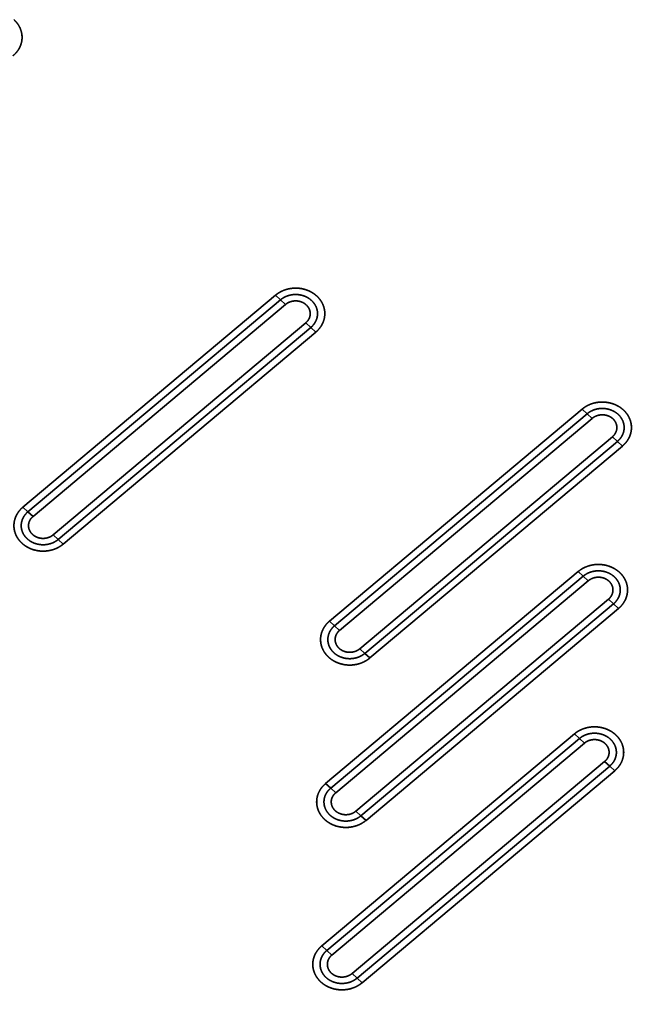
# Model space of a CAD drawing. Extents: x -8 to 2003, y -38 to 1514.
# Tile 23 of 31: x 936 to 1063, y 176 to 379. Entities that reach past the tile are written whole.
import ezdxf

# ---------------------------------------------------------------- set-up
doc = ezdxf.new("R2010")
doc.units = 0
doc.layers.get('0').update_dxf_attribs({"lineweight": 13})

# ---------------------------------------------------------------- blocks, each defined once
blk = doc.blocks.new('BLOCK59')
at = {"color": 7, "lineweight": 35}
for p, q in [((818.71, 262.01), (766.74, 218.41)), ((818.71, 262.01), (766.74, 218.41)), ((819.74, 261.07), (767.78, 217.46)), ((767.78, 217.46), (819.74, 261.07)), ((768.82, 216.52), (820.78, 260.12)), ((768.82, 216.52), (820.78, 260.12)), ((772.97, 212.73), (824.93, 256.33)), ((824.93, 256.33), (772.97, 212.73)), ((774.01, 211.78), (825.97, 255.38)), ((774.01, 211.78), (825.97, 255.38)), ((775.04, 210.83), (827.01, 254.44)), ((775.04, 210.83), (827.01, 254.44)), ((881.8, 238.58), (829.83, 194.97)), ((881.8, 238.58), (829.83, 194.97)), ((882.84, 237.63), (830.87, 194.03)), ((830.87, 194.03), (882.84, 237.63)), ((831.91, 193.08), (883.87, 236.69)), ((831.91, 193.08), (883.87, 236.69)), ((836.06, 189.29), (888.03, 232.9)), ((888.03, 232.9), (836.06, 189.29)), ((837.1, 188.34), (889.07, 231.95)), ((837.1, 188.34), (889.07, 231.95)), ((838.14, 187.4), (890.1, 231)), ((838.14, 187.4), (890.1, 231)), ((881, 205.18), (829.03, 161.57)), ((881, 205.18), (829.03, 161.57)), ((882.04, 204.23), (830.07, 160.62)), ((830.07, 160.62), (882.04, 204.23)), ((831.11, 159.68), (883.07, 203.28)), ((831.11, 159.68), (883.07, 203.28)), ((835.26, 155.89), (887.23, 199.49)), ((887.23, 199.49), (835.26, 155.89)), ((836.3, 154.94), (888.27, 198.55)), ((836.3, 154.94), (888.27, 198.55)), ((837.34, 153.99), (889.3, 197.6)), ((837.34, 153.99), (889.3, 197.6)), ((880.2, 171.77), (828.23, 128.17)), ((880.2, 171.77), (828.23, 128.17)), ((881.24, 170.83), (829.27, 127.22)), ((829.27, 127.22), (881.24, 170.83)), ((830.31, 126.27), (882.28, 169.88)), ((830.31, 126.27), (882.28, 169.88)), ((834.46, 122.48), (886.43, 166.09)), ((886.43, 166.09), (834.46, 122.48)), ((835.5, 121.54), (887.47, 165.14)), ((835.5, 121.54), (887.47, 165.14)), ((836.54, 120.59), (888.5, 164.19)), ((836.54, 120.59), (888.5, 164.19))]:
    blk.add_line(p, q, dxfattribs=at)
at = {"color": 7, "lineweight": 35, "ltscale": 0.035136}
for p, q in [((818.71, 262.01), (819.74, 261.07)), ((818.71, 262.01), (819.74, 261.07)), ((819.74, 261.07), (820.78, 260.12)), ((819.74, 261.07), (820.78, 260.12)), ((825.97, 255.38), (824.93, 256.33)), ((825.97, 255.38), (824.93, 256.33)), ((827.01, 254.44), (825.97, 255.38)), ((827.01, 254.44), (825.97, 255.38)), ((881.8, 238.58), (882.84, 237.63)), ((881.8, 238.58), (882.84, 237.63)), ((882.84, 237.63), (883.87, 236.69)), ((882.84, 237.63), (883.87, 236.69)), ((889.07, 231.95), (888.03, 232.9)), ((889.07, 231.95), (888.03, 232.9)), ((890.1, 231), (889.07, 231.95)), ((890.1, 231), (889.07, 231.95)), ((766.74, 218.41), (767.78, 217.46)), ((766.74, 218.41), (767.78, 217.46)), ((767.78, 217.46), (768.82, 216.52)), ((767.78, 217.46), (768.82, 216.52)), ((774.01, 211.78), (772.97, 212.73)), ((774.01, 211.78), (772.97, 212.73)), ((775.04, 210.83), (774.01, 211.78)), ((775.04, 210.83), (774.01, 211.78)), ((881, 205.18), (882.04, 204.23)), ((881, 205.18), (882.04, 204.23)), ((882.04, 204.23), (883.07, 203.28)), ((882.04, 204.23), (883.07, 203.28)), ((888.27, 198.55), (887.23, 199.49)), ((888.27, 198.55), (887.23, 199.49)), ((889.3, 197.6), (888.27, 198.55)), ((889.3, 197.6), (888.27, 198.55)), ((829.83, 194.97), (830.87, 194.03)), ((829.83, 194.97), (830.87, 194.03)), ((830.87, 194.03), (831.91, 193.08)), ((830.87, 194.03), (831.91, 193.08)), ((837.1, 188.34), (836.06, 189.29)), ((837.1, 188.34), (836.06, 189.29)), ((838.14, 187.4), (837.1, 188.34)), ((838.14, 187.4), (837.1, 188.34)), ((880.2, 171.77), (881.24, 170.83)), ((880.2, 171.77), (881.24, 170.83)), ((881.24, 170.83), (882.28, 169.88)), ((881.24, 170.83), (882.28, 169.88)), ((887.47, 165.14), (886.43, 166.09)), ((887.47, 165.14), (886.43, 166.09)), ((888.5, 164.19), (887.47, 165.14)), ((888.5, 164.19), (887.47, 165.14)), ((829.03, 161.57), (830.07, 160.62)), ((829.03, 161.57), (830.07, 160.62)), ((830.07, 160.62), (831.11, 159.68)), ((830.07, 160.62), (831.11, 159.68)), ((836.3, 154.94), (835.26, 155.89)), ((836.3, 154.94), (835.26, 155.89)), ((837.34, 153.99), (836.3, 154.94)), ((837.34, 153.99), (836.3, 154.94)), ((828.23, 128.17), (829.27, 127.22)), ((828.23, 128.17), (829.27, 127.22)), ((829.27, 127.22), (830.31, 126.27)), ((829.27, 127.22), (830.31, 126.27)), ((835.5, 121.54), (834.46, 122.48)), ((835.5, 121.54), (834.46, 122.48)), ((836.54, 120.59), (835.5, 121.54)), ((836.54, 120.59), (835.5, 121.54))]:
    blk.add_line(p, q, dxfattribs=at)
at = {"color": 7, "lineweight": 35}
for points, knots in [([(764.9, 318.7), (765.28, 318.34), (765.63, 317.95), (765.92, 317.51), (766.38, 316.59), (766.58, 315.58), (766.61, 315.08), (766.53, 314.07), (766.18, 313.11), (765.94, 312.66), (765.56, 312.1), (765.09, 311.61), (764.97, 311.49), (764.84, 311.38), (764.72, 311.28)], [0, 0, 0, 0, 0, 0, 3.459933, 3.459933, 3.459933, 6.845015, 6.845015, 6.845015, 10.255085, 10.255085, 10.255085, 11.337267, 11.337267, 11.337267, 11.337267, 11.337267, 11.337267]), ([(764.72, 311.28), (765.2, 311.68), (765.64, 312.16), (766.02, 312.72), (766.5, 313.83), (766.61, 315.04), (766.58, 315.57), (766.37, 316.61), (765.9, 317.55), (765.6, 317.98), (765.26, 318.36), (764.9, 318.7)], [0, 0, 0, 0, 0, 0, 5.867986, 5.867986, 5.867986, 10.485978, 10.485978, 10.485978, 15.122819, 15.122819, 15.122819, 15.122819, 15.122819, 15.122819]), ([(818.71, 262.01), (819.12, 262.36), (819.58, 262.66), (820.07, 262.91), (821.12, 263.31), (822.23, 263.48), (822.8, 263.51), (823.94, 263.45), (825.03, 263.16), (825.56, 262.95), (826.21, 262.62), (826.8, 262.19), (826.93, 262.09), (827.06, 261.97), (827.19, 261.86)], [0, 0, 0, 0, 0, 0, 3.548015, 3.548015, 3.548015, 7.176611, 7.176611, 7.176611, 10.782581, 10.782581, 10.782581, 11.906057, 11.906057, 11.906057, 11.906057, 11.906057, 11.906057]), ([(827.19, 261.86), (826.7, 262.31), (826.11, 262.71), (825.43, 263.04), (823.97, 263.5), (822.4, 263.53), (821.62, 263.43), (820.51, 263.12), (819.55, 262.62), (819.25, 262.44), (818.96, 262.23), (818.71, 262.01)], [0, 0, 0, 0, 0, 0, 6.233792, 6.233792, 6.233792, 12.425767, 12.425767, 12.425767, 15.561343, 15.561343, 15.561343, 15.561343, 15.561343, 15.561343]), ([(819.74, 261.07), (820.22, 261.47), (820.78, 261.79), (821.39, 262.01), (822.62, 262.25), (823.87, 262.12), (824.45, 261.97), (825.38, 261.57), (826.16, 260.95), (826.44, 260.65), (826.92, 260.02), (827.22, 259.3), (827.32, 258.93), (827.42, 258.06), (827.26, 257.2), (827.08, 256.73), (826.74, 256.17), (826.3, 255.68), (826.2, 255.58), (826.09, 255.48), (825.97, 255.38)], [0, 0, 0, 0, 0, 0, 4.718866, 4.718866, 4.718866, 9.044566, 9.044566, 9.044566, 12.144533, 12.144533, 12.144533, 15.085139, 15.085139, 15.085139, 18.964179, 18.964179, 18.964179, 20.080986, 20.080986, 20.080986, 20.080986, 20.080986, 20.080986]), ([(819.74, 261.07), (820.06, 261.33), (820.41, 261.56), (820.79, 261.75), (821.67, 262.08), (822.61, 262.2), (823.14, 262.19), (824.1, 262.07), (824.99, 261.73), (825.37, 261.53), (826.07, 261.05), (826.62, 260.43), (826.85, 260.11), (827.2, 259.42), (827.36, 258.67), (827.39, 258.29), (827.34, 257.55), (827.1, 256.83), (826.93, 256.49), (826.64, 256.06), (826.29, 255.67), (826.19, 255.57), (826.08, 255.48), (825.97, 255.38)], [0, 0, 0, 0, 0, 0, 2.812135, 2.812135, 2.812135, 6.245007, 6.245007, 6.245007, 9.14838, 9.14838, 9.14838, 11.888757, 11.888757, 11.888757, 14.49643, 14.49643, 14.49643, 17.115495, 17.115495, 17.115495, 18.087579, 18.087579, 18.087579, 18.087579, 18.087579, 18.087579]), ([(827.19, 261.86), (827.58, 261.5), (827.92, 261.11), (828.22, 260.67), (828.67, 259.75), (828.87, 258.75), (828.9, 258.24), (828.82, 257.23), (828.47, 256.28), (828.24, 255.82), (827.85, 255.26), (827.38, 254.77), (827.26, 254.65), (827.14, 254.54), (827.01, 254.44)], [0, 0, 0, 0, 0, 0, 3.459933, 3.459933, 3.459933, 6.845015, 6.845015, 6.845015, 10.255085, 10.255085, 10.255085, 11.337267, 11.337267, 11.337267, 11.337267, 11.337267, 11.337267]), ([(827.01, 254.44), (827.49, 254.84), (827.94, 255.33), (828.31, 255.89), (828.79, 257), (828.9, 258.2), (828.88, 258.73), (828.67, 259.78), (828.19, 260.71), (827.89, 261.14), (827.56, 261.52), (827.19, 261.86)], [0, 0, 0, 0, 0, 0, 5.867986, 5.867986, 5.867986, 10.485978, 10.485978, 10.485978, 15.122819, 15.122819, 15.122819, 15.122819, 15.122819, 15.122819]), ([(820.78, 260.12), (821.06, 260.35), (821.37, 260.54), (821.72, 260.69), (822.45, 260.88), (823.21, 260.86), (823.59, 260.8), (824.12, 260.64), (824.6, 260.37), (824.75, 260.27), (824.89, 260.16), (825.02, 260.04)], [0, 0, 0, 0, 0, 0, 3.068636, 3.068636, 3.068636, 6.169147, 6.169147, 6.169147, 7.68035, 7.68035, 7.68035, 7.68035, 7.68035, 7.68035]), ([(820.78, 260.12), (821.04, 260.34), (821.34, 260.52), (821.66, 260.66), (822.43, 260.88), (823.25, 260.87), (823.7, 260.79), (824.25, 260.59), (824.73, 260.29), (824.83, 260.21), (824.93, 260.13), (825.02, 260.04)], [0, 0, 0, 0, 0, 0, 2.938005, 2.938005, 2.938005, 6.668285, 6.668285, 6.668285, 7.774305, 7.774305, 7.774305, 7.774305, 7.774305, 7.774305]), ([(825.02, 260.04), (825.28, 259.81), (825.5, 259.53), (825.67, 259.23), (825.89, 258.58), (825.87, 257.91), (825.8, 257.58), (825.61, 257.1), (825.3, 256.69), (825.19, 256.56), (825.07, 256.44), (824.93, 256.33)], [0, 0, 0, 0, 0, 0, 3.007019, 3.007019, 3.007019, 5.984959, 5.984959, 5.984959, 7.462987, 7.462987, 7.462987, 7.462987, 7.462987, 7.462987]), ([(825.02, 260.04), (825.26, 259.83), (825.46, 259.58), (825.62, 259.31), (825.85, 258.74), (825.89, 258.13), (825.85, 257.83), (825.71, 257.31), (825.43, 256.85), (825.29, 256.66), (825.12, 256.49), (824.93, 256.33)], [0, 0, 0, 0, 0, 0, 2.763179, 2.763179, 2.763179, 5.471154, 5.471154, 5.471154, 7.56044, 7.56044, 7.56044, 7.56044, 7.56044, 7.56044]), ([(881.8, 238.58), (882.21, 238.93), (882.67, 239.23), (883.16, 239.48), (884.21, 239.88), (885.32, 240.05), (885.89, 240.08), (887.03, 240.01), (888.12, 239.72), (888.65, 239.52), (889.3, 239.18), (889.89, 238.76), (890.02, 238.65), (890.16, 238.54), (890.28, 238.42)], [0, 0, 0, 0, 0, 0, 3.548015, 3.548015, 3.548015, 7.176611, 7.176611, 7.176611, 10.782581, 10.782581, 10.782581, 11.906057, 11.906057, 11.906057, 11.906057, 11.906057, 11.906057]), ([(890.28, 238.42), (889.79, 238.87), (889.2, 239.28), (888.52, 239.61), (887.06, 240.06), (885.49, 240.09), (884.72, 239.99), (883.61, 239.69), (882.64, 239.19), (882.34, 239), (882.06, 238.8), (881.8, 238.58)], [0, 0, 0, 0, 0, 0, 6.233792, 6.233792, 6.233792, 12.425767, 12.425767, 12.425767, 15.561343, 15.561343, 15.561343, 15.561343, 15.561343, 15.561343]), ([(882.84, 237.63), (883.32, 238.03), (883.87, 238.35), (884.49, 238.58), (885.72, 238.82), (886.96, 238.68), (887.54, 238.53), (888.47, 238.13), (889.25, 237.51), (889.54, 237.22), (890.02, 236.58), (890.31, 235.86), (890.41, 235.5), (890.52, 234.63), (890.35, 233.77), (890.17, 233.29), (889.83, 232.73), (889.39, 232.25), (889.29, 232.14), (889.18, 232.04), (889.07, 231.95)], [0, 0, 0, 0, 0, 0, 4.718866, 4.718866, 4.718866, 9.044566, 9.044566, 9.044566, 12.144533, 12.144533, 12.144533, 15.085139, 15.085139, 15.085139, 18.964179, 18.964179, 18.964179, 20.080986, 20.080986, 20.080986, 20.080986, 20.080986, 20.080986]), ([(882.84, 237.63), (883.15, 237.9), (883.5, 238.13), (883.88, 238.32), (884.76, 238.65), (885.71, 238.76), (886.23, 238.76), (887.19, 238.63), (888.08, 238.29), (888.47, 238.09), (889.16, 237.62), (889.71, 237), (889.94, 236.67), (890.29, 235.98), (890.45, 235.23), (890.48, 234.86), (890.43, 234.11), (890.19, 233.4), (890.02, 233.06), (889.74, 232.62), (889.38, 232.24), (889.28, 232.14), (889.17, 232.04), (889.07, 231.95)], [0, 0, 0, 0, 0, 0, 2.812135, 2.812135, 2.812135, 6.245007, 6.245007, 6.245007, 9.14838, 9.14838, 9.14838, 11.888757, 11.888757, 11.888757, 14.49643, 14.49643, 14.49643, 17.115495, 17.115495, 17.115495, 18.087579, 18.087579, 18.087579, 18.087579, 18.087579, 18.087579]), ([(883.87, 236.69), (884.15, 236.92), (884.47, 237.11), (884.81, 237.25), (885.54, 237.44), (886.3, 237.43), (886.68, 237.37), (887.22, 237.21), (887.7, 236.94), (887.85, 236.84), (887.99, 236.73), (888.12, 236.61)], [0, 0, 0, 0, 0, 0, 3.068636, 3.068636, 3.068636, 6.169147, 6.169147, 6.169147, 7.68035, 7.68035, 7.68035, 7.68035, 7.68035, 7.68035]), ([(883.87, 236.69), (884.13, 236.9), (884.43, 237.09), (884.75, 237.23), (885.53, 237.45), (886.34, 237.44), (886.79, 237.36), (887.34, 237.16), (887.82, 236.85), (887.92, 236.77), (888.02, 236.69), (888.12, 236.61)], [0, 0, 0, 0, 0, 0, 2.938005, 2.938005, 2.938005, 6.668285, 6.668285, 6.668285, 7.774305, 7.774305, 7.774305, 7.774305, 7.774305, 7.774305]), ([(890.28, 238.42), (890.67, 238.07), (891.02, 237.67), (891.31, 237.24), (891.76, 236.31), (891.96, 235.31), (891.99, 234.81), (891.91, 233.8), (891.57, 232.84), (891.33, 232.38), (890.94, 231.83), (890.47, 231.33), (890.35, 231.22), (890.23, 231.11), (890.1, 231)], [0, 0, 0, 0, 0, 0, 3.459933, 3.459933, 3.459933, 6.845015, 6.845015, 6.845015, 10.255085, 10.255085, 10.255085, 11.337267, 11.337267, 11.337267, 11.337267, 11.337267, 11.337267]), ([(890.1, 231), (890.59, 231.41), (891.03, 231.89), (891.4, 232.45), (891.88, 233.56), (892, 234.76), (891.97, 235.3), (891.76, 236.34), (891.28, 237.28), (890.99, 237.71), (890.65, 238.09), (890.28, 238.42)], [0, 0, 0, 0, 0, 0, 5.867986, 5.867986, 5.867986, 10.485978, 10.485978, 10.485978, 15.122819, 15.122819, 15.122819, 15.122819, 15.122819, 15.122819]), ([(888.12, 236.61), (888.38, 236.37), (888.59, 236.1), (888.76, 235.79), (888.98, 235.15), (888.97, 234.47), (888.89, 234.14), (888.7, 233.67), (888.4, 233.26), (888.28, 233.13), (888.16, 233.01), (888.03, 232.9)], [0, 0, 0, 0, 0, 0, 3.007019, 3.007019, 3.007019, 5.984959, 5.984959, 5.984959, 7.462987, 7.462987, 7.462987, 7.462987, 7.462987, 7.462987]), ([(888.12, 236.61), (888.35, 236.39), (888.55, 236.15), (888.71, 235.88), (888.94, 235.31), (888.98, 234.7), (888.95, 234.4), (888.8, 233.88), (888.53, 233.41), (888.38, 233.22), (888.21, 233.05), (888.03, 232.9)], [0, 0, 0, 0, 0, 0, 2.763179, 2.763179, 2.763179, 5.471154, 5.471154, 5.471154, 7.56044, 7.56044, 7.56044, 7.56044, 7.56044, 7.56044]), ([(766.56, 210.99), (766.17, 211.34), (765.83, 211.74), (765.53, 212.18), (765.08, 213.1), (764.88, 214.1), (764.85, 214.6), (764.93, 215.61), (765.28, 216.57), (765.51, 217.03), (765.9, 217.59), (766.37, 218.08), (766.49, 218.19), (766.61, 218.3), (766.74, 218.41)], [0, 0, 0, 0, 0, 0, 3.459933, 3.459933, 3.459933, 6.845015, 6.845015, 6.845015, 10.255085, 10.255085, 10.255085, 11.337267, 11.337267, 11.337267, 11.337267, 11.337267, 11.337267]), ([(766.74, 218.41), (766.25, 218), (765.81, 217.52), (765.44, 216.96), (764.96, 215.85), (764.85, 214.65), (764.87, 214.11), (765.08, 213.07), (765.56, 212.13), (765.86, 211.7), (766.19, 211.32), (766.56, 210.99)], [0, 0, 0, 0, 0, 0, 5.867986, 5.867986, 5.867986, 10.485978, 10.485978, 10.485978, 15.122819, 15.122819, 15.122819, 15.122819, 15.122819, 15.122819]), ([(774.01, 211.78), (773.53, 211.38), (772.97, 211.06), (772.36, 210.83), (771.13, 210.6), (769.88, 210.73), (769.3, 210.88), (768.37, 211.28), (767.59, 211.9), (767.31, 212.2), (766.83, 212.83), (766.53, 213.55), (766.43, 213.92), (766.33, 214.78), (766.49, 215.65), (766.67, 216.12), (767.01, 216.68), (767.45, 217.16), (767.55, 217.27), (767.66, 217.37), (767.78, 217.46)], [0, 0, 0, 0, 0, 0, 4.718867, 4.718867, 4.718867, 9.044567, 9.044567, 9.044567, 12.144534, 12.144534, 12.144534, 15.08514, 15.08514, 15.08514, 18.96418, 18.96418, 18.96418, 20.080986, 20.080986, 20.080986, 20.080986, 20.080986, 20.080986]), ([(774.01, 211.78), (773.69, 211.51), (773.34, 211.28), (772.96, 211.09), (772.08, 210.77), (771.14, 210.65), (770.61, 210.65), (769.65, 210.78), (768.76, 211.12), (768.38, 211.32), (767.68, 211.79), (767.13, 212.41), (766.9, 212.74), (766.55, 213.43), (766.39, 214.18), (766.36, 214.55), (766.41, 215.3), (766.65, 216.01), (766.82, 216.35), (767.11, 216.79), (767.46, 217.17), (767.56, 217.27), (767.67, 217.37), (767.78, 217.46)], [0, 0, 0, 0, 0, 0, 2.812135, 2.812135, 2.812135, 6.245007, 6.245007, 6.245007, 9.148379, 9.148379, 9.148379, 11.888757, 11.888757, 11.888757, 14.49643, 14.49643, 14.49643, 17.115494, 17.115494, 17.115494, 18.087579, 18.087579, 18.087579, 18.087579, 18.087579, 18.087579]), ([(768.73, 212.8), (768.47, 213.04), (768.25, 213.31), (768.08, 213.62), (767.86, 214.26), (767.88, 214.94), (767.95, 215.27), (768.14, 215.74), (768.45, 216.15), (768.56, 216.28), (768.68, 216.4), (768.82, 216.52)], [0, 0, 0, 0, 0, 0, 3.007019, 3.007019, 3.007019, 5.984959, 5.984959, 5.984959, 7.462987, 7.462987, 7.462987, 7.462987, 7.462987, 7.462987]), ([(768.73, 212.8), (768.49, 213.02), (768.29, 213.26), (768.13, 213.53), (767.9, 214.11), (767.86, 214.71), (767.9, 215.01), (768.04, 215.53), (768.32, 216), (768.46, 216.19), (768.63, 216.36), (768.82, 216.52)], [0, 0, 0, 0, 0, 0, 2.763179, 2.763179, 2.763179, 5.471154, 5.471154, 5.471154, 7.56044, 7.56044, 7.56044, 7.56044, 7.56044, 7.56044]), ([(772.97, 212.73), (772.69, 212.49), (772.38, 212.3), (772.03, 212.16), (771.3, 211.97), (770.54, 211.98), (770.16, 212.04), (769.63, 212.21), (769.15, 212.48), (769, 212.58), (768.86, 212.68), (768.73, 212.8)], [0, 0, 0, 0, 0, 0, 3.068636, 3.068636, 3.068636, 6.169147, 6.169147, 6.169147, 7.68035, 7.68035, 7.68035, 7.68035, 7.68035, 7.68035]), ([(772.97, 212.73), (772.71, 212.51), (772.41, 212.32), (772.09, 212.18), (771.32, 211.96), (770.5, 211.97), (770.05, 212.05), (769.5, 212.25), (769.02, 212.56), (768.92, 212.64), (768.82, 212.72), (768.73, 212.8)], [0, 0, 0, 0, 0, 0, 2.938005, 2.938005, 2.938005, 6.668285, 6.668285, 6.668285, 7.774305, 7.774305, 7.774305, 7.774305, 7.774305, 7.774305]), ([(775.04, 210.83), (774.63, 210.48), (774.17, 210.18), (773.68, 209.93), (772.63, 209.54), (771.52, 209.36), (770.95, 209.34), (769.81, 209.4), (768.72, 209.69), (768.19, 209.89), (767.54, 210.23), (766.95, 210.65), (766.82, 210.76), (766.69, 210.87), (766.56, 210.99)], [0, 0, 0, 0, 0, 0, 3.548015, 3.548015, 3.548015, 7.176611, 7.176611, 7.176611, 10.782581, 10.782581, 10.782581, 11.906057, 11.906057, 11.906057, 11.906057, 11.906057, 11.906057]), ([(766.56, 210.99), (767.05, 210.54), (767.64, 210.13), (768.32, 209.81), (769.78, 209.35), (771.35, 209.32), (772.13, 209.42), (773.24, 209.72), (774.2, 210.22), (774.5, 210.41), (774.79, 210.61), (775.04, 210.83)], [0, 0, 0, 0, 0, 0, 6.233792, 6.233792, 6.233792, 12.425767, 12.425767, 12.425767, 15.561344, 15.561344, 15.561344, 15.561344, 15.561344, 15.561344]), ([(881, 205.18), (881.41, 205.52), (881.87, 205.83), (882.36, 206.08), (883.41, 206.47), (884.52, 206.64), (885.09, 206.67), (886.23, 206.61), (887.32, 206.32), (887.85, 206.12), (888.5, 205.78), (889.09, 205.35), (889.22, 205.25), (889.36, 205.14), (889.48, 205.02)], [0, 0, 0, 0, 0, 0, 3.548015, 3.548015, 3.548015, 7.176611, 7.176611, 7.176611, 10.782581, 10.782581, 10.782581, 11.906057, 11.906057, 11.906057, 11.906057, 11.906057, 11.906057]), ([(889.48, 205.02), (888.99, 205.47), (888.4, 205.87), (887.72, 206.2), (886.26, 206.66), (884.69, 206.69), (883.92, 206.59), (882.81, 206.29), (881.84, 205.79), (881.54, 205.6), (881.26, 205.39), (881, 205.18)], [0, 0, 0, 0, 0, 0, 6.233792, 6.233792, 6.233792, 12.425767, 12.425767, 12.425767, 15.561344, 15.561344, 15.561344, 15.561344, 15.561344, 15.561344]), ([(882.04, 204.23), (882.52, 204.63), (883.07, 204.95), (883.69, 205.18), (884.92, 205.41), (886.16, 205.28), (886.74, 205.13), (887.68, 204.73), (888.45, 204.11), (888.74, 203.81), (889.22, 203.18), (889.51, 202.46), (889.61, 202.09), (889.72, 201.23), (889.55, 200.36), (889.37, 199.89), (889.04, 199.33), (888.59, 198.84), (888.49, 198.74), (888.38, 198.64), (888.27, 198.55)], [0, 0, 0, 0, 0, 0, 4.718868, 4.718868, 4.718868, 9.044568, 9.044568, 9.044568, 12.144535, 12.144535, 12.144535, 15.08514, 15.08514, 15.08514, 18.964181, 18.964181, 18.964181, 20.080986, 20.080986, 20.080986, 20.080986, 20.080986, 20.080986]), ([(882.04, 204.23), (882.35, 204.49), (882.7, 204.72), (883.08, 204.91), (883.96, 205.24), (884.91, 205.36), (885.43, 205.36), (886.39, 205.23), (887.28, 204.89), (887.67, 204.69), (888.36, 204.21), (888.91, 203.6), (889.14, 203.27), (889.49, 202.58), (889.65, 201.83), (889.68, 201.45), (889.63, 200.71), (889.39, 200), (889.23, 199.66), (888.94, 199.22), (888.58, 198.83), (888.48, 198.73), (888.38, 198.64), (888.27, 198.55)], [0, 0, 0, 0, 0, 0, 2.812135, 2.812135, 2.812135, 6.245007, 6.245007, 6.245007, 9.14838, 9.14838, 9.14838, 11.888757, 11.888757, 11.888757, 14.49643, 14.49643, 14.49643, 17.115495, 17.115495, 17.115495, 18.08758, 18.08758, 18.08758, 18.08758, 18.08758, 18.08758]), ([(889.48, 205.02), (889.87, 204.67), (890.22, 204.27), (890.51, 203.83), (890.97, 202.91), (891.16, 201.91), (891.19, 201.4), (891.11, 200.39), (890.77, 199.44), (890.53, 198.98), (890.14, 198.42), (889.67, 197.93), (889.55, 197.81), (889.43, 197.7), (889.3, 197.6)], [0, 0, 0, 0, 0, 0, 3.459933, 3.459933, 3.459933, 6.845015, 6.845015, 6.845015, 10.255085, 10.255085, 10.255085, 11.337267, 11.337267, 11.337267, 11.337267, 11.337267, 11.337267]), ([(889.3, 197.6), (889.79, 198), (890.23, 198.49), (890.6, 199.05), (891.08, 200.16), (891.2, 201.36), (891.17, 201.89), (890.96, 202.94), (890.48, 203.87), (890.19, 204.3), (889.85, 204.69), (889.48, 205.02)], [0, 0, 0, 0, 0, 0, 5.867986, 5.867986, 5.867986, 10.485978, 10.485978, 10.485978, 15.122819, 15.122819, 15.122819, 15.122819, 15.122819, 15.122819]), ([(883.07, 203.28), (883.35, 203.51), (883.67, 203.7), (884.01, 203.85), (884.74, 204.04), (885.5, 204.03), (885.88, 203.97), (886.42, 203.8), (886.9, 203.53), (887.05, 203.43), (887.19, 203.32), (887.32, 203.2)], [0, 0, 0, 0, 0, 0, 3.068636, 3.068636, 3.068636, 6.169147, 6.169147, 6.169147, 7.68035, 7.68035, 7.68035, 7.68035, 7.68035, 7.68035]), ([(883.07, 203.28), (883.34, 203.5), (883.63, 203.68), (883.95, 203.82), (884.73, 204.05), (885.54, 204.03), (885.99, 203.95), (886.54, 203.75), (887.02, 203.45), (887.12, 203.37), (887.22, 203.29), (887.32, 203.2)], [0, 0, 0, 0, 0, 0, 2.938005, 2.938005, 2.938005, 6.668285, 6.668285, 6.668285, 7.774305, 7.774305, 7.774305, 7.774305, 7.774305, 7.774305]), ([(887.32, 203.2), (887.58, 202.97), (887.79, 202.69), (887.96, 202.39), (888.18, 201.74), (888.17, 201.07), (888.09, 200.74), (887.9, 200.27), (887.6, 199.85), (887.48, 199.72), (887.36, 199.6), (887.23, 199.49)], [0, 0, 0, 0, 0, 0, 3.007019, 3.007019, 3.007019, 5.984959, 5.984959, 5.984959, 7.462987, 7.462987, 7.462987, 7.462987, 7.462987, 7.462987]), ([(887.32, 203.2), (887.55, 202.99), (887.75, 202.74), (887.92, 202.47), (888.14, 201.9), (888.18, 201.29), (888.15, 200.99), (888, 200.48), (887.73, 200.01), (887.58, 199.82), (887.41, 199.65), (887.23, 199.49)], [0, 0, 0, 0, 0, 0, 2.763179, 2.763179, 2.763179, 5.471154, 5.471154, 5.471154, 7.56044, 7.56044, 7.56044, 7.56044, 7.56044, 7.56044]), ([(829.65, 187.55), (829.26, 187.91), (828.92, 188.3), (828.63, 188.74), (828.17, 189.66), (827.97, 190.66), (827.94, 191.17), (828.02, 192.18), (828.37, 193.14), (828.61, 193.59), (828.99, 194.15), (829.46, 194.64), (829.58, 194.76), (829.7, 194.87), (829.83, 194.97)], [0, 0, 0, 0, 0, 0, 3.459933, 3.459933, 3.459933, 6.845015, 6.845015, 6.845015, 10.255085, 10.255085, 10.255085, 11.337267, 11.337267, 11.337267, 11.337267, 11.337267, 11.337267]), ([(829.83, 194.97), (829.35, 194.57), (828.91, 194.08), (828.53, 193.52), (828.05, 192.42), (827.94, 191.21), (827.97, 190.68), (828.18, 189.64), (828.65, 188.7), (828.95, 188.27), (829.29, 187.89), (829.65, 187.55)], [0, 0, 0, 0, 0, 0, 5.867986, 5.867986, 5.867986, 10.485978, 10.485978, 10.485978, 15.122819, 15.122819, 15.122819, 15.122819, 15.122819, 15.122819]), ([(837.1, 188.34), (836.62, 187.94), (836.06, 187.62), (835.45, 187.4), (834.22, 187.16), (832.98, 187.3), (832.4, 187.45), (831.46, 187.85), (830.69, 188.47), (830.4, 188.76), (829.92, 189.39), (829.62, 190.11), (829.53, 190.48), (829.42, 191.35), (829.58, 192.21), (829.77, 192.68), (830.1, 193.24), (830.54, 193.73), (830.65, 193.83), (830.76, 193.93), (830.87, 194.03)], [0, 0, 0, 0, 0, 0, 4.718867, 4.718867, 4.718867, 9.044567, 9.044567, 9.044567, 12.144534, 12.144534, 12.144534, 15.08514, 15.08514, 15.08514, 18.96418, 18.96418, 18.96418, 20.080986, 20.080986, 20.080986, 20.080986, 20.080986, 20.080986]), ([(837.1, 188.34), (836.78, 188.08), (836.43, 187.85), (836.05, 187.66), (835.17, 187.33), (834.23, 187.21), (833.7, 187.22), (832.75, 187.34), (831.86, 187.68), (831.47, 187.88), (830.77, 188.36), (830.22, 188.98), (829.99, 189.31), (829.64, 189.99), (829.48, 190.74), (829.46, 191.12), (829.5, 191.86), (829.74, 192.58), (829.91, 192.92), (830.2, 193.35), (830.55, 193.74), (830.65, 193.84), (830.76, 193.94), (830.87, 194.03)], [0, 0, 0, 0, 0, 0, 2.812135, 2.812135, 2.812135, 6.245007, 6.245007, 6.245007, 9.14838, 9.14838, 9.14838, 11.888757, 11.888757, 11.888757, 14.49643, 14.49643, 14.49643, 17.115494, 17.115494, 17.115494, 18.087579, 18.087579, 18.087579, 18.087579, 18.087579, 18.087579]), ([(831.82, 189.37), (831.56, 189.61), (831.34, 189.88), (831.17, 190.18), (830.95, 190.83), (830.97, 191.5), (831.04, 191.84), (831.23, 192.31), (831.54, 192.72), (831.65, 192.85), (831.78, 192.97), (831.91, 193.08)], [0, 0, 0, 0, 0, 0, 3.007019, 3.007019, 3.007019, 5.984959, 5.984959, 5.984959, 7.462987, 7.462987, 7.462987, 7.462987, 7.462987, 7.462987]), ([(831.82, 189.37), (831.58, 189.58), (831.38, 189.83), (831.22, 190.1), (830.99, 190.67), (830.96, 191.28), (830.99, 191.58), (831.13, 192.1), (831.41, 192.56), (831.56, 192.75), (831.72, 192.92), (831.91, 193.08)], [0, 0, 0, 0, 0, 0, 2.763179, 2.763179, 2.763179, 5.471154, 5.471154, 5.471154, 7.56044, 7.56044, 7.56044, 7.56044, 7.56044, 7.56044]), ([(836.06, 189.29), (835.79, 189.06), (835.47, 188.87), (835.12, 188.72), (834.39, 188.53), (833.64, 188.55), (833.26, 188.61), (832.72, 188.77), (832.24, 189.04), (832.09, 189.14), (831.95, 189.25), (831.82, 189.37)], [0, 0, 0, 0, 0, 0, 3.068636, 3.068636, 3.068636, 6.169147, 6.169147, 6.169147, 7.68035, 7.68035, 7.68035, 7.68035, 7.68035, 7.68035]), ([(836.06, 189.29), (835.8, 189.07), (835.5, 188.89), (835.18, 188.75), (834.41, 188.53), (833.59, 188.54), (833.14, 188.62), (832.59, 188.82), (832.12, 189.13), (832.01, 189.2), (831.91, 189.28), (831.82, 189.37)], [0, 0, 0, 0, 0, 0, 2.938005, 2.938005, 2.938005, 6.668285, 6.668285, 6.668285, 7.774305, 7.774305, 7.774305, 7.774305, 7.774305, 7.774305]), ([(838.14, 187.4), (837.72, 187.05), (837.26, 186.75), (836.77, 186.5), (835.72, 186.1), (834.61, 185.93), (834.04, 185.9), (832.91, 185.96), (831.81, 186.25), (831.29, 186.46), (830.63, 186.79), (830.05, 187.22), (829.91, 187.33), (829.78, 187.44), (829.65, 187.55)], [0, 0, 0, 0, 0, 0, 3.548015, 3.548015, 3.548015, 7.176611, 7.176611, 7.176611, 10.782581, 10.782581, 10.782581, 11.906057, 11.906057, 11.906057, 11.906057, 11.906057, 11.906057]), ([(829.65, 187.55), (830.15, 187.1), (830.74, 186.7), (831.41, 186.37), (832.87, 185.92), (834.44, 185.88), (835.22, 185.98), (836.33, 186.29), (837.29, 186.79), (837.6, 186.98), (837.88, 187.18), (838.14, 187.4)], [0, 0, 0, 0, 0, 0, 6.233792, 6.233792, 6.233792, 12.425767, 12.425767, 12.425767, 15.561344, 15.561344, 15.561344, 15.561344, 15.561344, 15.561344]), ([(880.2, 171.77), (880.61, 172.12), (881.07, 172.42), (881.56, 172.67), (882.61, 173.07), (883.72, 173.24), (884.29, 173.27), (885.43, 173.21), (886.52, 172.92), (887.05, 172.71), (887.7, 172.38), (888.29, 171.95), (888.42, 171.84), (888.56, 171.73), (888.68, 171.62)], [0, 0, 0, 0, 0, 0, 3.548015, 3.548015, 3.548015, 7.176611, 7.176611, 7.176611, 10.782581, 10.782581, 10.782581, 11.906057, 11.906057, 11.906057, 11.906057, 11.906057, 11.906057]), ([(888.68, 171.62), (888.19, 172.07), (887.6, 172.47), (886.92, 172.8), (885.46, 173.25), (883.89, 173.28), (883.12, 173.19), (882.01, 172.88), (881.04, 172.38), (880.74, 172.19), (880.46, 171.99), (880.2, 171.77)], [0, 0, 0, 0, 0, 0, 6.233792, 6.233792, 6.233792, 12.425767, 12.425767, 12.425767, 15.561343, 15.561343, 15.561343, 15.561343, 15.561343, 15.561343]), ([(881.24, 170.83), (881.72, 171.23), (882.27, 171.55), (882.89, 171.77), (884.12, 172.01), (885.36, 171.87), (885.94, 171.72), (886.88, 171.32), (887.65, 170.7), (887.94, 170.41), (888.42, 169.78), (888.71, 169.05), (888.81, 168.69), (888.92, 167.82), (888.75, 166.96), (888.57, 166.49), (888.24, 165.92), (887.79, 165.44), (887.69, 165.34), (887.58, 165.24), (887.47, 165.14)], [0, 0, 0, 0, 0, 0, 4.718868, 4.718868, 4.718868, 9.044568, 9.044568, 9.044568, 12.144535, 12.144535, 12.144535, 15.08514, 15.08514, 15.08514, 18.964181, 18.964181, 18.964181, 20.080986, 20.080986, 20.080986, 20.080986, 20.080986, 20.080986]), ([(881.24, 170.83), (881.55, 171.09), (881.9, 171.32), (882.28, 171.51), (883.16, 171.84), (884.11, 171.95), (884.63, 171.95), (885.59, 171.83), (886.48, 171.49), (886.87, 171.28), (887.56, 170.81), (888.11, 170.19), (888.34, 169.86), (888.69, 169.17), (888.85, 168.42), (888.88, 168.05), (888.83, 167.3), (888.59, 166.59), (888.43, 166.25), (888.14, 165.82), (887.78, 165.43), (887.68, 165.33), (887.58, 165.23), (887.47, 165.14)], [0, 0, 0, 0, 0, 0, 2.812135, 2.812135, 2.812135, 6.245007, 6.245007, 6.245007, 9.14838, 9.14838, 9.14838, 11.888758, 11.888758, 11.888758, 14.49643, 14.49643, 14.49643, 17.115495, 17.115495, 17.115495, 18.087579, 18.087579, 18.087579, 18.087579, 18.087579, 18.087579]), ([(882.28, 169.88), (882.55, 170.11), (882.87, 170.3), (883.21, 170.45), (883.94, 170.64), (884.7, 170.62), (885.08, 170.56), (885.62, 170.4), (886.1, 170.13), (886.25, 170.03), (886.39, 169.92), (886.52, 169.8)], [0, 0, 0, 0, 0, 0, 3.068636, 3.068636, 3.068636, 6.169147, 6.169147, 6.169147, 7.68035, 7.68035, 7.68035, 7.68035, 7.68035, 7.68035]), ([(882.28, 169.88), (882.54, 170.1), (882.83, 170.28), (883.15, 170.42), (883.93, 170.64), (884.74, 170.63), (885.19, 170.55), (885.74, 170.35), (886.22, 170.04), (886.32, 169.97), (886.42, 169.89), (886.52, 169.8)], [0, 0, 0, 0, 0, 0, 2.938005, 2.938005, 2.938005, 6.668285, 6.668285, 6.668285, 7.774305, 7.774305, 7.774305, 7.774305, 7.774305, 7.774305]), ([(888.68, 171.62), (889.07, 171.26), (889.42, 170.86), (889.71, 170.43), (890.17, 169.51), (890.36, 168.5), (890.39, 168), (890.31, 166.99), (889.97, 166.03), (889.73, 165.58), (889.34, 165.02), (888.87, 164.53), (888.75, 164.41), (888.63, 164.3), (888.5, 164.19)], [0, 0, 0, 0, 0, 0, 3.459933, 3.459933, 3.459933, 6.845015, 6.845015, 6.845015, 10.255085, 10.255085, 10.255085, 11.337267, 11.337267, 11.337267, 11.337267, 11.337267, 11.337267]), ([(888.5, 164.19), (888.99, 164.6), (889.43, 165.08), (889.8, 165.64), (890.28, 166.75), (890.4, 167.96), (890.37, 168.49), (890.16, 169.53), (889.68, 170.47), (889.39, 170.9), (889.05, 171.28), (888.68, 171.62)], [0, 0, 0, 0, 0, 0, 5.867986, 5.867986, 5.867986, 10.485978, 10.485978, 10.485978, 15.122819, 15.122819, 15.122819, 15.122819, 15.122819, 15.122819]), ([(886.52, 169.8), (886.78, 169.56), (887, 169.29), (887.16, 168.99), (887.38, 168.34), (887.37, 167.66), (887.3, 167.33), (887.1, 166.86), (886.8, 166.45), (886.68, 166.32), (886.56, 166.2), (886.43, 166.09)], [0, 0, 0, 0, 0, 0, 3.007019, 3.007019, 3.007019, 5.984959, 5.984959, 5.984959, 7.462987, 7.462987, 7.462987, 7.462987, 7.462987, 7.462987]), ([(886.52, 169.8), (886.75, 169.59), (886.95, 169.34), (887.12, 169.07), (887.34, 168.5), (887.38, 167.89), (887.35, 167.59), (887.21, 167.07), (886.93, 166.61), (886.78, 166.42), (886.61, 166.24), (886.43, 166.09)], [0, 0, 0, 0, 0, 0, 2.763179, 2.763179, 2.763179, 5.471154, 5.471154, 5.471154, 7.56044, 7.56044, 7.56044, 7.56044, 7.56044, 7.56044]), ([(828.85, 154.15), (828.47, 154.5), (828.12, 154.9), (827.83, 155.34), (827.37, 156.26), (827.17, 157.26), (827.14, 157.77), (827.22, 158.77), (827.57, 159.73), (827.81, 160.19), (828.19, 160.75), (828.66, 161.24), (828.78, 161.35), (828.91, 161.47), (829.03, 161.57)], [0, 0, 0, 0, 0, 0, 3.459933, 3.459933, 3.459933, 6.845015, 6.845015, 6.845015, 10.255085, 10.255085, 10.255085, 11.337267, 11.337267, 11.337267, 11.337267, 11.337267, 11.337267]), ([(829.03, 161.57), (828.55, 161.17), (828.11, 160.68), (827.73, 160.12), (827.25, 159.01), (827.14, 157.81), (827.17, 157.27), (827.38, 156.23), (827.85, 155.3), (828.15, 154.87), (828.49, 154.48), (828.85, 154.15)], [0, 0, 0, 0, 0, 0, 5.867986, 5.867986, 5.867986, 10.485978, 10.485978, 10.485978, 15.122819, 15.122819, 15.122819, 15.122819, 15.122819, 15.122819]), ([(836.3, 154.94), (835.82, 154.54), (835.26, 154.22), (834.65, 153.99), (833.42, 153.76), (832.18, 153.89), (831.6, 154.04), (830.66, 154.44), (829.89, 155.06), (829.6, 155.36), (829.12, 155.99), (828.82, 156.71), (828.73, 157.08), (828.62, 157.94), (828.78, 158.81), (828.97, 159.28), (829.3, 159.84), (829.74, 160.32), (829.85, 160.43), (829.96, 160.53), (830.07, 160.62)], [0, 0, 0, 0, 0, 0, 4.718867, 4.718867, 4.718867, 9.044567, 9.044567, 9.044567, 12.144534, 12.144534, 12.144534, 15.08514, 15.08514, 15.08514, 18.96418, 18.96418, 18.96418, 20.080986, 20.080986, 20.080986, 20.080986, 20.080986, 20.080986]), ([(836.3, 154.94), (835.98, 154.67), (835.63, 154.44), (835.25, 154.25), (834.37, 153.93), (833.43, 153.81), (832.9, 153.81), (831.95, 153.94), (831.06, 154.28), (830.67, 154.48), (829.97, 154.96), (829.42, 155.57), (829.19, 155.9), (828.84, 156.59), (828.68, 157.34), (828.66, 157.71), (828.7, 158.46), (828.94, 159.17), (829.11, 159.51), (829.4, 159.95), (829.75, 160.34), (829.85, 160.44), (829.96, 160.53), (830.07, 160.62)], [0, 0, 0, 0, 0, 0, 2.812135, 2.812135, 2.812135, 6.245007, 6.245007, 6.245007, 9.14838, 9.14838, 9.14838, 11.888757, 11.888757, 11.888757, 14.49643, 14.49643, 14.49643, 17.115495, 17.115495, 17.115495, 18.087579, 18.087579, 18.087579, 18.087579, 18.087579, 18.087579]), ([(831.02, 155.97), (830.76, 156.2), (830.54, 156.48), (830.37, 156.78), (830.15, 157.42), (830.17, 158.1), (830.24, 158.43), (830.43, 158.9), (830.74, 159.32), (830.85, 159.44), (830.98, 159.57), (831.11, 159.68)], [0, 0, 0, 0, 0, 0, 3.007019, 3.007019, 3.007019, 5.984959, 5.984959, 5.984959, 7.462987, 7.462987, 7.462987, 7.462987, 7.462987, 7.462987]), ([(831.02, 155.97), (830.78, 156.18), (830.58, 156.42), (830.42, 156.7), (830.19, 157.27), (830.16, 157.87), (830.19, 158.18), (830.33, 158.69), (830.61, 159.16), (830.76, 159.35), (830.92, 159.52), (831.11, 159.68)], [0, 0, 0, 0, 0, 0, 2.763179, 2.763179, 2.763179, 5.471154, 5.471154, 5.471154, 7.56044, 7.56044, 7.56044, 7.56044, 7.56044, 7.56044]), ([(835.26, 155.89), (834.99, 155.66), (834.67, 155.47), (834.32, 155.32), (833.59, 155.13), (832.84, 155.14), (832.46, 155.2), (831.92, 155.37), (831.44, 155.64), (831.29, 155.74), (831.15, 155.85), (831.02, 155.97)], [0, 0, 0, 0, 0, 0, 3.068636, 3.068636, 3.068636, 6.169147, 6.169147, 6.169147, 7.68035, 7.68035, 7.68035, 7.68035, 7.68035, 7.68035]), ([(835.26, 155.89), (835, 155.67), (834.7, 155.49), (834.38, 155.34), (833.61, 155.12), (832.79, 155.13), (832.34, 155.22), (831.79, 155.41), (831.32, 155.72), (831.21, 155.8), (831.11, 155.88), (831.02, 155.97)], [0, 0, 0, 0, 0, 0, 2.938005, 2.938005, 2.938005, 6.668285, 6.668285, 6.668285, 7.774305, 7.774305, 7.774305, 7.774305, 7.774305, 7.774305]), ([(837.34, 153.99), (836.92, 153.64), (836.46, 153.34), (835.97, 153.09), (834.93, 152.7), (833.81, 152.53), (833.24, 152.5), (832.11, 152.56), (831.01, 152.85), (830.49, 153.05), (829.83, 153.39), (829.25, 153.82), (829.11, 153.92), (828.98, 154.03), (828.85, 154.15)], [0, 0, 0, 0, 0, 0, 3.548015, 3.548015, 3.548015, 7.176611, 7.176611, 7.176611, 10.782581, 10.782581, 10.782581, 11.906057, 11.906057, 11.906057, 11.906057, 11.906057, 11.906057]), ([(828.85, 154.15), (829.35, 153.7), (829.94, 153.29), (830.61, 152.97), (832.07, 152.51), (833.64, 152.48), (834.42, 152.58), (835.53, 152.88), (836.49, 153.38), (836.8, 153.57), (837.08, 153.78), (837.34, 153.99)], [0, 0, 0, 0, 0, 0, 6.233792, 6.233792, 6.233792, 12.425767, 12.425767, 12.425767, 15.561344, 15.561344, 15.561344, 15.561344, 15.561344, 15.561344]), ([(865.09, 87.13), (872.83, 87.13), (880.58, 88.02), (888.16, 89.79), (902.37, 94.95), (914.71, 103.19), (920.16, 107.9), (929.69, 118.6), (935.83, 131.24), (937.94, 137.97), (939, 144.88), (939, 151.8)], [0, 0, 0, 0, 0, 0, 62.303789, 62.303789, 62.303789, 121.930487, 121.930487, 121.930487, 182.555599, 182.555599, 182.555599, 182.555599, 182.555599, 182.555599]), ([(939, 151.8), (939, 146.11), (938.28, 140.42), (936.85, 134.84), (932.75, 124.37), (926.32, 115), (922.69, 110.77), (913.73, 102.26), (902.99, 95.76), (896.7, 92.86), (886.63, 89.47), (876.13, 87.73), (872.46, 87.33), (868.78, 87.13), (865.09, 87.13)], [0, 0, 0, 0, 0, 0, 41.031847, 41.031847, 41.031847, 79.926665, 79.926665, 79.926665, 126.906742, 126.906742, 126.906742, 151.828365, 151.828365, 151.828365, 151.828365, 151.828365, 151.828365]), ([(931.48, 151.8), (931.48, 146.4), (930.76, 141.01), (929.33, 135.73), (924.94, 125.15), (917.89, 115.88), (913.59, 111.52), (903.65, 103.62), (891.94, 98.18), (885.59, 96.08), (877.6, 94.4), (869.48, 93.81), (868.01, 93.74), (866.55, 93.71), (865.09, 93.71)], [0, 0, 0, 0, 0, 0, 41.245034, 41.245034, 41.245034, 86.150775, 86.150775, 86.150775, 133.667207, 133.667207, 133.667207, 144.077195, 144.077195, 144.077195, 144.077195, 144.077195, 144.077195]), ([(931.48, 151.8), (931.48, 146.87), (930.88, 141.94), (929.69, 137.09), (925.95, 127.18), (919.88, 118.32), (916.08, 114.02), (906.96, 105.84), (896.02, 99.88), (889.83, 97.41), (881.11, 95.03), (872.15, 93.98), (869.8, 93.8), (867.44, 93.71), (865.09, 93.71)], [0, 0, 0, 0, 0, 0, 36.251632, 36.251632, 36.251632, 76.847635, 76.847635, 76.847635, 122.681507, 122.681507, 122.681507, 138.868369, 138.868369, 138.868369, 138.868369, 138.868369, 138.868369]), ([(828.05, 120.74), (827.67, 121.1), (827.32, 121.5), (827.03, 121.93), (826.57, 122.86), (826.37, 123.86), (826.34, 124.36), (826.42, 125.37), (826.77, 126.33), (827.01, 126.78), (827.39, 127.34), (827.86, 127.84), (827.98, 127.95), (828.11, 128.06), (828.23, 128.17)], [0, 0, 0, 0, 0, 0, 3.459933, 3.459933, 3.459933, 6.845015, 6.845015, 6.845015, 10.255085, 10.255085, 10.255085, 11.337267, 11.337267, 11.337267, 11.337267, 11.337267, 11.337267]), ([(828.23, 128.17), (827.75, 127.76), (827.31, 127.28), (826.93, 126.72), (826.45, 125.61), (826.34, 124.4), (826.37, 123.87), (826.58, 122.83), (827.05, 121.89), (827.35, 121.46), (827.69, 121.08), (828.05, 120.74)], [0, 0, 0, 0, 0, 0, 5.867986, 5.867986, 5.867986, 10.485978, 10.485978, 10.485978, 15.122819, 15.122819, 15.122819, 15.122819, 15.122819, 15.122819]), ([(835.5, 121.54), (835.02, 121.13), (834.46, 120.81), (833.85, 120.59), (832.62, 120.35), (831.38, 120.49), (830.8, 120.64), (829.86, 121.04), (829.09, 121.66), (828.8, 121.95), (828.32, 122.59), (828.02, 123.31), (827.93, 123.67), (827.82, 124.54), (827.98, 125.4), (828.17, 125.88), (828.5, 126.44), (828.94, 126.92), (829.05, 127.03), (829.16, 127.13), (829.27, 127.22)], [0, 0, 0, 0, 0, 0, 4.718866, 4.718866, 4.718866, 9.044566, 9.044566, 9.044566, 12.144533, 12.144533, 12.144533, 15.085139, 15.085139, 15.085139, 18.964179, 18.964179, 18.964179, 20.080986, 20.080986, 20.080986, 20.080986, 20.080986, 20.080986]), ([(835.5, 121.54), (835.18, 121.27), (834.83, 121.04), (834.45, 120.85), (833.57, 120.52), (832.63, 120.41), (832.1, 120.41), (831.15, 120.53), (830.26, 120.88), (829.87, 121.08), (829.17, 121.55), (828.62, 122.17), (828.39, 122.5), (828.04, 123.19), (827.88, 123.94), (827.86, 124.31), (827.9, 125.06), (828.14, 125.77), (828.31, 126.11), (828.6, 126.55), (828.95, 126.93), (829.06, 127.03), (829.16, 127.13), (829.27, 127.22)], [0, 0, 0, 0, 0, 0, 2.812135, 2.812135, 2.812135, 6.245007, 6.245007, 6.245007, 9.14838, 9.14838, 9.14838, 11.888758, 11.888758, 11.888758, 14.49643, 14.49643, 14.49643, 17.115495, 17.115495, 17.115495, 18.087579, 18.087579, 18.087579, 18.087579, 18.087579, 18.087579]), ([(830.22, 122.56), (829.96, 122.8), (829.74, 123.07), (829.57, 123.38), (829.35, 124.02), (829.37, 124.7), (829.44, 125.03), (829.63, 125.5), (829.94, 125.91), (830.05, 126.04), (830.18, 126.16), (830.31, 126.27)], [0, 0, 0, 0, 0, 0, 3.007019, 3.007019, 3.007019, 5.984959, 5.984959, 5.984959, 7.462987, 7.462987, 7.462987, 7.462987, 7.462987, 7.462987]), ([(830.22, 122.56), (829.98, 122.78), (829.78, 123.02), (829.62, 123.29), (829.39, 123.86), (829.36, 124.47), (829.39, 124.77), (829.53, 125.29), (829.81, 125.75), (829.96, 125.94), (830.12, 126.12), (830.31, 126.27)], [0, 0, 0, 0, 0, 0, 2.763179, 2.763179, 2.763179, 5.471154, 5.471154, 5.471154, 7.56044, 7.56044, 7.56044, 7.56044, 7.56044, 7.56044]), ([(834.46, 122.48), (834.19, 122.25), (833.87, 122.06), (833.53, 121.92), (832.8, 121.73), (832.04, 121.74), (831.66, 121.8), (831.12, 121.96), (830.64, 122.23), (830.49, 122.33), (830.35, 122.44), (830.22, 122.56)], [0, 0, 0, 0, 0, 0, 3.068636, 3.068636, 3.068636, 6.169147, 6.169147, 6.169147, 7.68035, 7.68035, 7.68035, 7.68035, 7.68035, 7.68035]), ([(834.46, 122.48), (834.2, 122.27), (833.9, 122.08), (833.58, 121.94), (832.81, 121.72), (831.99, 121.73), (831.54, 121.81), (830.99, 122.01), (830.52, 122.32), (830.41, 122.39), (830.31, 122.48), (830.22, 122.56)], [0, 0, 0, 0, 0, 0, 2.938005, 2.938005, 2.938005, 6.668285, 6.668285, 6.668285, 7.774305, 7.774305, 7.774305, 7.774305, 7.774305, 7.774305]), ([(836.54, 120.59), (836.12, 120.24), (835.66, 119.94), (835.17, 119.69), (834.13, 119.29), (833.01, 119.12), (832.44, 119.09), (831.31, 119.15), (830.21, 119.45), (829.69, 119.65), (829.03, 119.99), (828.45, 120.41), (828.31, 120.52), (828.18, 120.63), (828.05, 120.74)], [0, 0, 0, 0, 0, 0, 3.548015, 3.548015, 3.548015, 7.176611, 7.176611, 7.176611, 10.782581, 10.782581, 10.782581, 11.906057, 11.906057, 11.906057, 11.906057, 11.906057, 11.906057]), ([(828.05, 120.74), (828.55, 120.29), (829.14, 119.89), (829.81, 119.56), (831.27, 119.11), (832.84, 119.08), (833.62, 119.17), (834.73, 119.48), (835.69, 119.98), (836, 120.17), (836.28, 120.37), (836.54, 120.59)], [0, 0, 0, 0, 0, 0, 6.233792, 6.233792, 6.233792, 12.425767, 12.425767, 12.425767, 15.561344, 15.561344, 15.561344, 15.561344, 15.561344, 15.561344])]:
    blk.add_open_spline(points, degree=5, knots=knots, dxfattribs=at)

msp = doc.modelspace()

# ---------------------------------------------------------------- block references
at = {"lineweight": 0}
msp.add_blockref('BLOCK59', (169.5, 59.89), dxfattribs=at)

doc.saveas('drawing.dxf')
